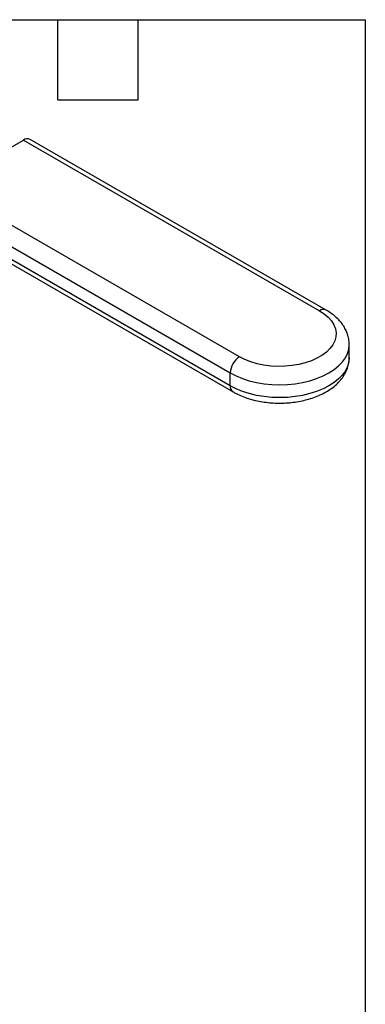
# Model space of a CAD drawing. Header units: inches. Extents: x 0.5 to 21.5, y 0.5 to 16.5.
# Tile 10 of 10: x 18.9 to 21.5, y 9.1 to 16.5. Entities that reach past the tile are written whole.
import ezdxf

# ---------------------------------------------------------------- set-up
doc = ezdxf.new("R2010")
doc.units = ezdxf.units.IN
doc.header["$LTSCALE"] = 2
doc.header["$MEASUREMENT"] = 0
doc.linetypes.add('SLD-Solid', pattern=[0])
doc.layers.add('TEXT', color=140, linetype='SLD-Solid', lineweight=25)

msp = doc.modelspace()

# ---------------------------------------------------------------- linework, layer by layer
for p, q in [((18.3433, 15.2528), (18.9418, 15.5983)), ((18.9418, 15.5983), (21.1578, 14.319)), ((21.207, 14.3239), (18.9911, 15.6032)), ((20.5593, 13.9735), (18.3433, 15.2528)), ((18.2737, 15.1322), (20.4897, 13.853)), ((20.4897, 13.7565), (18.2737, 15.0358)), ((18.2941, 14.9907), (20.5101, 13.7114)), ((21.3802, 13.9695), (21.3802, 14.0659)), ((20.4897, 13.7565), (20.4897, 13.853))]:
    msp.add_line(p, q)
at = {"flags": 128}
for points in [[(21.1578, 14.319), (21.193, 14.296), (21.2228, 14.2706), (21.247, 14.2433), (21.265, 14.2144), (21.2766, 14.1845), (21.2816, 14.1539), (21.2799, 14.1233), (21.2716, 14.093), (21.2568, 14.0635), (21.2356, 14.0353), (21.2086, 14.0089), (21.176, 13.9847), (21.1384, 13.963), (21.0964, 13.9442), (21.0507, 13.9286), (21.0019, 13.9164), (20.9509, 13.9078), (20.8984, 13.903), (20.8453, 13.9021), (20.7923, 13.9049), (20.7405, 13.9116), (20.6905, 13.922), (20.6431, 13.936), (20.5991, 13.9532), (20.5593, 13.9735)], [(20.4897, 13.853), (20.5333, 13.8304), (20.581, 13.8109), (20.6322, 13.7946), (20.6863, 13.7816), (20.7425, 13.7723), (20.8001, 13.7666), (20.8585, 13.7647), (20.917, 13.7666), (20.9746, 13.7723), (21.0308, 13.7816), (21.0849, 13.7946), (21.1361, 13.8109), (21.1838, 13.8304), (21.2274, 13.853), (21.2664, 13.8781), (21.3002, 13.9057), (21.3285, 13.9352), (21.3509, 13.9664), (21.3671, 13.9989), (21.3769, 14.0322), (21.3802, 14.0657)], [(21.3802, 13.9695), (21.3769, 13.9357), (21.3671, 13.9024), (21.3509, 13.87), (21.3285, 13.8388), (21.3002, 13.8092), (21.2664, 13.7817), (21.2274, 13.7565), (21.1838, 13.734), (21.1361, 13.7145), (21.0849, 13.6981), (21.0308, 13.6852), (20.9746, 13.6759), (20.917, 13.6702), (20.8585, 13.6683), (20.8001, 13.6702), (20.7425, 13.6759), (20.6863, 13.6852), (20.6322, 13.6981), (20.581, 13.7145), (20.5333, 13.734), (20.4897, 13.7565)]]:
    msp.add_lwpolyline(points, dxfattribs=at)
for centre, radius, start, end in [((18.9707, 15.558), 0.0495, 65.69288, 125.61758), ((21.1866, 14.2788), 0.0495, 65.70821, 125.61624), ((20.6408, 13.8461), 0.1513, 122.60548, 177.39452), ((20.5365, 13.7505), 0.0472, 172.74243, 235.96096)]:
    msp.add_arc(centre, radius, start, end)
for points, knots in [([(21.3798, 14.0656), (21.3799, 14.0675), (21.3809, 14.0818), (21.377, 14.1084), (21.3681, 14.1445), (21.3533, 14.1793), (21.3335, 14.2126), (21.3085, 14.2443), (21.2783, 14.274), (21.2446, 14.3009), (21.2192, 14.3164), (21.207, 14.3239)], [0, 0, 0, 0, 0.018418, 0.136803, 0.25472, 0.373517, 0.494551, 0.618824, 0.746777, 0.878148, 1, 1, 1, 1]), ([(20.5101, 13.7114), (20.5178, 13.7072), (20.5396, 13.695), (20.5783, 13.6776), (20.6267, 13.6602), (20.6775, 13.6464), (20.7301, 13.6362), (20.784, 13.6294), (20.8387, 13.6263), (20.8935, 13.6268), (20.948, 13.6309), (21.0016, 13.6386), (21.0538, 13.6499), (21.104, 13.6647), (21.1519, 13.683), (21.1969, 13.7049), (21.2384, 13.7302), (21.2758, 13.7588), (21.3083, 13.7906), (21.3352, 13.825), (21.3562, 13.8613), (21.3706, 13.8989), (21.3789, 13.9345), (21.3795, 13.9576), (21.3797, 13.9678)], [0, 0, 0, 0, 0.02593, 0.07347, 0.120902, 0.168201, 0.215341, 0.262346, 0.309264, 0.356157, 0.403087, 0.450105, 0.49728, 0.544681, 0.592366, 0.640365, 0.688651, 0.737041, 0.785133, 0.832421, 0.878425, 0.922911, 0.965975, 1, 1, 1, 1])]:
    msp.add_open_spline(points, degree=3, knots=knots)
at = {"layer": 'TEXT'}
for p, q in [((0.5, 16.5), (21.5, 16.5)), ((19.2, 15.9), (19.2, 16.5)), ((19.8, 15.9), (19.8, 16.5)), ((21.5, 16.5), (21.5, 0.5)), ((19.2, 15.9), (19.8, 15.9))]:
    msp.add_line(p, q, dxfattribs=at)

doc.saveas('drawing.dxf')
